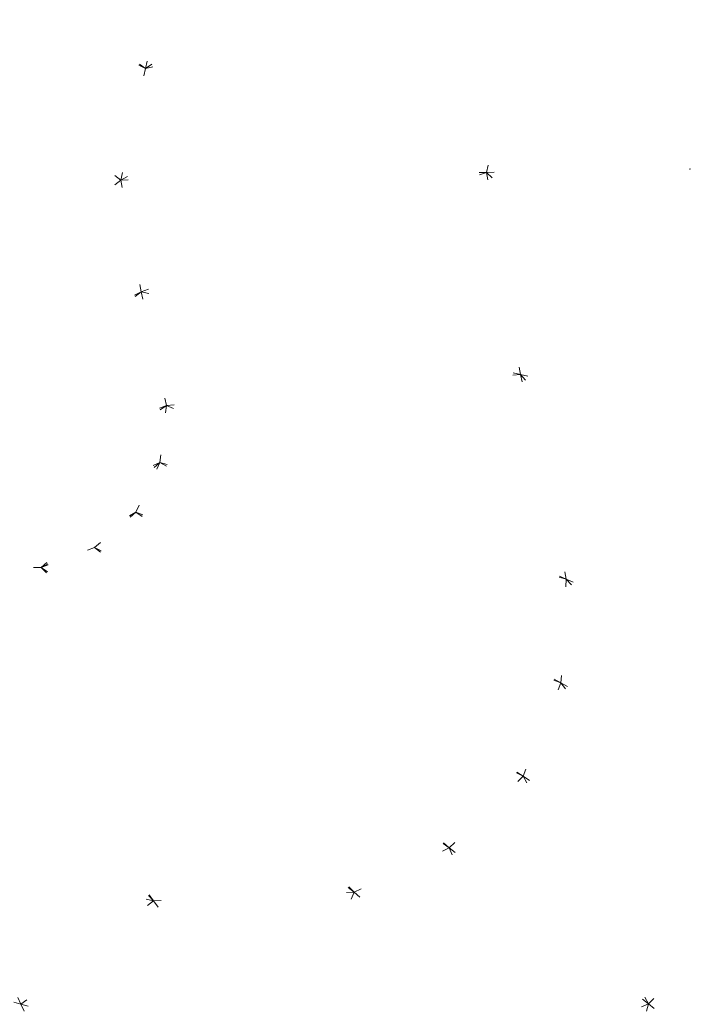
# Model space of a CAD drawing. Header units: millimetres. Extents: x 1700 to 4670, y 990 to 3874.
# Tile 66 of 110: x 3228 to 3237, y 1825 to 1838. Entities that reach past the tile are written whole.
import ezdxf

# ---------------------------------------------------------------- set-up
doc = ezdxf.new("R2010")
doc.units = ezdxf.units.MM
doc.linetypes.add('Wipeout_Contour', pattern=[1000, 0, -1000])
doc.layers.add('Nowe_320-W Umeblowanie', color=252, linetype='Continuous')

msp = doc.modelspace()

# ---------------------------------------------------------------- linework, layer by layer
at = {"layer": 'Nowe_320-W Umeblowanie', "color": 252, "linetype": 'Wipeout_Contour', "lineweight": 0, "ltscale": 46592.738701}
for p, q in [((3235.152, 1840.912), (3229.544, 1837.005)), ((3229.544, 1837.005), (3234.634, 1838.299))]:
    msp.add_line(p, q, dxfattribs=at)
at = {"layer": 'Nowe_320-W Umeblowanie', "color": 252, "linetype": 'Wipeout_Contour', "lineweight": 0, "ltscale": 46555.070161}
for p, q in [((3229.544, 1837.005), (3235.152, 1840.912)), ((3229.835, 1838.473), (3229.544, 1837.005))]:
    msp.add_line(p, q, dxfattribs=at)
at = {"layer": 'Nowe_320-W Umeblowanie', "color": 252, "linetype": 'Wipeout_Contour', "lineweight": 0, "ltscale": 46425.120061}
for p, q in [((3229.544, 1837.005), (3225.146, 1840.214)), ((3223.682, 1839.846), (3229.544, 1837.005))]:
    msp.add_line(p, q, dxfattribs=at)
at = {"layer": 'Nowe_320-W Umeblowanie', "color": 252, "linetype": 'Wipeout_Contour', "lineweight": 0, "ltscale": 46481.166664}
for p, q in [((3225.146, 1840.214), (3229.544, 1837.005)), ((3229.544, 1837.005), (3229.835, 1838.473))]:
    msp.add_line(p, q, dxfattribs=at)
at = {"layer": 'Nowe_320-W Umeblowanie', "color": 252, "linetype": 'Wipeout_Contour', "lineweight": 0, "ltscale": 46486.079498}
for p, q in [((3229.544, 1837.005), (3223.682, 1839.846)), ((3223.682, 1839.846), (3229.216, 1835.532)), ((3229.216, 1835.532), (3229.544, 1837.005))]:
    msp.add_line(p, q, dxfattribs=at)
at = {"layer": 'Nowe_320-W Umeblowanie', "color": 252, "linetype": 'Wipeout_Contour', "lineweight": 0, "ltscale": 278739.138113}
for p, q in [((3229.216, 1835.532), (3223.682, 1839.846)), ((3223.697, 1831.133), (3229.216, 1835.532))]:
    msp.add_line(p, q, dxfattribs=at)
at = {"layer": 'Nowe_320-W Umeblowanie', "color": 252, "linetype": 'Wipeout_Contour', "lineweight": 0, "ltscale": 46581.253958}
for p, q in [((3229.216, 1835.532), (3234.634, 1838.299)), ((3234.634, 1838.299), (3229.544, 1837.005)), ((3229.544, 1837.005), (3229.216, 1835.532))]:
    msp.add_line(p, q, dxfattribs=at)
at = {"layer": 'Nowe_320-W Umeblowanie', "color": 252, "linetype": 'Wipeout_Contour', "lineweight": 0, "ltscale": 46624.52577}
for p, q in [((3234.634, 1838.299), (3229.216, 1835.532)), ((3234.053, 1835.633), (3234.634, 1838.299)), ((3229.216, 1835.532), (3234.053, 1835.633))]:
    msp.add_line(p, q, dxfattribs=at)
at = {"layer": 'Nowe_320-W Umeblowanie', "color": 252, "linetype": 'Wipeout_Contour', "lineweight": 0, "ltscale": 46683.116466}
for p, q in [((3234.634, 1838.299), (3234.053, 1835.633)), ((3236.831, 1835.678), (3234.634, 1838.299)), ((3234.053, 1835.633), (3236.831, 1835.678))]:
    msp.add_line(p, q, dxfattribs=at)
at = {"layer": 'Nowe_320-W Umeblowanie', "color": 252, "linetype": 'Wipeout_Contour', "lineweight": 0, "ltscale": 46688.31261}
msp.add_line((3234.634, 1838.299), (3236.831, 1835.678), dxfattribs=at)
at = {"layer": 'Nowe_320-W Umeblowanie', "color": 252, "linetype": 'Wipeout_Contour', "lineweight": 0, "ltscale": 46611.606286}
for p, q in [((3234.053, 1835.633), (3229.216, 1835.532)), ((3229.488, 1834.055), (3234.053, 1835.633)), ((3229.216, 1835.532), (3229.488, 1834.055))]:
    msp.add_line(p, q, dxfattribs=at)
at = {"layer": 'Nowe_320-W Umeblowanie', "color": 252, "linetype": 'Wipeout_Contour', "lineweight": 0, "ltscale": 46668.462756}
for p, q in [((3234.053, 1835.633), (3229.488, 1834.055)), ((3234.501, 1832.961), (3234.053, 1835.633)), ((3229.488, 1834.055), (3234.501, 1832.961))]:
    msp.add_line(p, q, dxfattribs=at)
at = {"layer": 'Nowe_320-W Umeblowanie', "color": 252, "linetype": 'Wipeout_Contour', "lineweight": 0, "ltscale": 46740.920349}
for p, q in [((3236.831, 1835.678), (3234.053, 1835.633)), ((3234.053, 1835.633), (3237.394, 1832.362))]:
    msp.add_line(p, q, dxfattribs=at)
at = {"layer": 'Nowe_320-W Umeblowanie', "color": 252, "linetype": 'Wipeout_Contour', "lineweight": 0, "ltscale": 46741.102573}
for p, q in [((3234.053, 1835.633), (3234.501, 1832.961)), ((3237.394, 1832.362), (3234.053, 1835.633)), ((3234.501, 1832.961), (3237.394, 1832.362))]:
    msp.add_line(p, q, dxfattribs=at)
at = {"layer": 'Nowe_320-W Umeblowanie', "color": 252, "linetype": 'Wipeout_Contour', "lineweight": 0, "ltscale": 46559.626941}
for p, q in [((3229.216, 1835.532), (3223.697, 1831.133)), ((3229.488, 1834.055), (3229.216, 1835.532)), ((3223.697, 1831.133), (3229.488, 1834.055))]:
    msp.add_line(p, q, dxfattribs=at)
at = {"layer": 'Nowe_320-W Umeblowanie', "color": 252, "linetype": 'Wipeout_Contour', "lineweight": 0, "ltscale": 46559.9368}
for p, q in [((3229.488, 1834.055), (3223.697, 1831.133)), ((3225.186, 1830.726), (3229.488, 1834.055))]:
    msp.add_line(p, q, dxfattribs=at)
at = {"layer": 'Nowe_320-W Umeblowanie', "color": 252, "linetype": 'Wipeout_Contour', "lineweight": 0, "ltscale": 46597.374218}
for p, q in [((3229.488, 1834.055), (3225.186, 1830.726)), ((3229.821, 1832.553), (3229.488, 1834.055)), ((3225.186, 1830.726), (3229.821, 1832.553))]:
    msp.add_line(p, q, dxfattribs=at)
at = {"layer": 'Nowe_320-W Umeblowanie', "color": 252, "linetype": 'Wipeout_Contour', "lineweight": 0, "ltscale": 46655.972009}
for p, q in [((3229.488, 1834.055), (3229.821, 1832.553)), ((3234.501, 1832.961), (3229.488, 1834.055)), ((3229.821, 1832.553), (3234.501, 1832.961))]:
    msp.add_line(p, q, dxfattribs=at)
at = {"layer": 'Nowe_320-W Umeblowanie', "color": 252, "linetype": 'Wipeout_Contour', "lineweight": 0, "ltscale": 46722.517033}
for p, q in [((3234.501, 1832.961), (3229.821, 1832.553)), ((3235.107, 1830.255), (3234.501, 1832.961)), ((3229.821, 1832.553), (3235.107, 1830.255))]:
    msp.add_line(p, q, dxfattribs=at)
at = {"layer": 'Nowe_320-W Umeblowanie', "color": 252, "linetype": 'Wipeout_Contour', "lineweight": 0, "ltscale": 46813.836272}
for p, q in [((3234.501, 1832.961), (3238.152, 1829.008)), ((3237.394, 1832.362), (3234.501, 1832.961))]:
    msp.add_line(p, q, dxfattribs=at)
at = {"layer": 'Nowe_320-W Umeblowanie', "color": 252, "linetype": 'Wipeout_Contour', "lineweight": 0, "ltscale": 46810.306987}
for p, q in [((3238.152, 1829.008), (3234.501, 1832.961)), ((3234.501, 1832.961), (3235.107, 1830.255)), ((3235.107, 1830.255), (3238.152, 1829.008))]:
    msp.add_line(p, q, dxfattribs=at)
at = {"layer": 'Nowe_320-W Umeblowanie', "color": 252, "linetype": 'Wipeout_Contour', "lineweight": 0, "ltscale": 46599.141026}
for p, q in [((3229.821, 1832.553), (3225.186, 1830.726)), ((3226.599, 1830.382), (3229.821, 1832.553))]:
    msp.add_line(p, q, dxfattribs=at)
at = {"layer": 'Nowe_320-W Umeblowanie', "color": 252, "linetype": 'Wipeout_Contour', "lineweight": 0, "ltscale": 46626.582221}
for p, q in [((3229.821, 1832.553), (3226.599, 1830.382)), ((3229.735, 1831.799), (3229.821, 1832.553)), ((3226.599, 1830.382), (3229.735, 1831.799))]:
    msp.add_line(p, q, dxfattribs=at)
at = {"layer": 'Nowe_320-W Umeblowanie', "color": 252, "linetype": 'Wipeout_Contour', "lineweight": 0, "ltscale": 46693.817194}
for p, q in [((3229.821, 1832.553), (3229.735, 1831.799)), ((3235.107, 1830.255), (3229.821, 1832.553)), ((3229.735, 1831.799), (3235.107, 1830.255))]:
    msp.add_line(p, q, dxfattribs=at)
at = {"layer": 'Nowe_320-W Umeblowanie', "color": 252, "linetype": 'Wipeout_Contour', "lineweight": 0, "ltscale": 46628.170055}
for p, q in [((3229.735, 1831.799), (3226.599, 1830.382)), ((3228.164, 1830.411), (3229.735, 1831.799)), ((3226.599, 1830.382), (3228.164, 1830.411))]:
    msp.add_line(p, q, dxfattribs=at)
at = {"layer": 'Nowe_320-W Umeblowanie', "color": 252, "linetype": 'Wipeout_Contour', "lineweight": 0, "ltscale": 46644.518927}
for p, q in [((3229.735, 1831.799), (3228.164, 1830.411)), ((3229.417, 1831.143), (3229.735, 1831.799)), ((3228.164, 1830.411), (3229.417, 1831.143))]:
    msp.add_line(p, q, dxfattribs=at)
at = {"layer": 'Nowe_320-W Umeblowanie', "color": 252, "linetype": 'Wipeout_Contour', "lineweight": 0, "ltscale": 46707.683782}
for p, q in [((3229.735, 1831.799), (3229.417, 1831.143)), ((3235.036, 1828.886), (3229.735, 1831.799)), ((3229.417, 1831.143), (3235.036, 1828.886))]:
    msp.add_line(p, q, dxfattribs=at)
at = {"layer": 'Nowe_320-W Umeblowanie', "color": 252, "linetype": 'Wipeout_Contour', "lineweight": 0, "ltscale": 46756.763794}
for p, q in [((3235.107, 1830.255), (3229.735, 1831.799)), ((3229.735, 1831.799), (3235.036, 1828.886)), ((3235.036, 1828.886), (3235.107, 1830.255))]:
    msp.add_line(p, q, dxfattribs=at)
at = {"layer": 'Nowe_320-W Umeblowanie', "color": 252, "linetype": 'Wipeout_Contour', "lineweight": 0, "ltscale": 46645.267742}
for p, q in [((3229.417, 1831.143), (3228.164, 1830.411)), ((3228.871, 1830.677), (3229.417, 1831.143)), ((3228.164, 1830.411), (3228.871, 1830.677))]:
    msp.add_line(p, q, dxfattribs=at)
at = {"layer": 'Nowe_320-W Umeblowanie', "color": 252, "linetype": 'Wipeout_Contour', "lineweight": 0, "ltscale": 46712.030402}
for p, q in [((3229.417, 1831.143), (3228.871, 1830.677)), ((3234.536, 1827.652), (3229.417, 1831.143)), ((3228.871, 1830.677), (3234.536, 1827.652))]:
    msp.add_line(p, q, dxfattribs=at)
at = {"layer": 'Nowe_320-W Umeblowanie', "color": 252, "linetype": 'Wipeout_Contour', "lineweight": 0, "ltscale": 46770.711475}
for p, q in [((3229.417, 1831.143), (3234.536, 1827.652)), ((3235.036, 1828.886), (3229.417, 1831.143)), ((3234.536, 1827.652), (3235.036, 1828.886))]:
    msp.add_line(p, q, dxfattribs=at)
at = {"layer": 'Nowe_320-W Umeblowanie', "color": 252, "linetype": 'Wipeout_Contour', "lineweight": 0, "ltscale": 46638.983028}
for p, q in [((3225.186, 1830.726), (3229.65, 1826.004)), ((3229.65, 1826.004), (3226.599, 1830.382))]:
    msp.add_line(p, q, dxfattribs=at)
at = {"layer": 'Nowe_320-W Umeblowanie', "color": 252, "linetype": 'Wipeout_Contour', "lineweight": 0, "ltscale": 46666.225006}
for p, q in [((3229.65, 1826.004), (3225.186, 1830.726)), ((3226.989, 1826.648), (3229.65, 1826.004))]:
    msp.add_line(p, q, dxfattribs=at)
at = {"layer": 'Nowe_320-W Umeblowanie', "color": 252, "linetype": 'Wipeout_Contour', "lineweight": 0, "ltscale": 46705.418532}
for p, q in [((3228.871, 1830.677), (3228.164, 1830.411)), ((3233.559, 1826.706), (3228.871, 1830.677)), ((3228.164, 1830.411), (3233.559, 1826.706))]:
    msp.add_line(p, q, dxfattribs=at)
at = {"layer": 'Nowe_320-W Umeblowanie', "color": 252, "linetype": 'Wipeout_Contour', "lineweight": 0, "ltscale": 46772.043797}
for p, q in [((3234.536, 1827.652), (3228.871, 1830.677)), ((3228.871, 1830.677), (3233.559, 1826.706)), ((3233.559, 1826.706), (3234.536, 1827.652))]:
    msp.add_line(p, q, dxfattribs=at)
at = {"layer": 'Nowe_320-W Umeblowanie', "color": 252, "linetype": 'Wipeout_Contour', "lineweight": 0, "ltscale": 46683.649668}
for p, q in [((3228.164, 1830.411), (3226.599, 1830.382)), ((3232.302, 1826.12), (3228.164, 1830.411)), ((3226.599, 1830.382), (3232.302, 1826.12))]:
    msp.add_line(p, q, dxfattribs=at)
at = {"layer": 'Nowe_320-W Umeblowanie', "color": 252, "linetype": 'Wipeout_Contour', "lineweight": 0, "ltscale": 46760.895533}
for p, q in [((3233.559, 1826.706), (3228.164, 1830.411)), ((3228.164, 1830.411), (3232.302, 1826.12)), ((3232.302, 1826.12), (3233.559, 1826.706))]:
    msp.add_line(p, q, dxfattribs=at)
at = {"layer": 'Nowe_320-W Umeblowanie', "color": 252, "linetype": 'Wipeout_Contour', "lineweight": 0, "ltscale": 46723.586003}
for p, q in [((3232.302, 1826.12), (3226.599, 1830.382)), ((3226.599, 1830.382), (3229.65, 1826.004)), ((3229.65, 1826.004), (3232.302, 1826.12))]:
    msp.add_line(p, q, dxfattribs=at)
at = {"layer": 'Nowe_320-W Umeblowanie', "color": 252, "linetype": 'Wipeout_Contour', "lineweight": 0, "ltscale": 46850.164516}
for p, q in [((3235.107, 1830.255), (3235.036, 1828.886)), ((3238.04, 1827.305), (3235.107, 1830.255)), ((3235.036, 1828.886), (3238.04, 1827.305))]:
    msp.add_line(p, q, dxfattribs=at)
at = {"layer": 'Nowe_320-W Umeblowanie', "color": 252, "linetype": 'Wipeout_Contour', "lineweight": 0, "ltscale": 46872.740303}
for p, q in [((3238.152, 1829.008), (3235.107, 1830.255)), ((3235.107, 1830.255), (3238.04, 1827.305))]:
    msp.add_line(p, q, dxfattribs=at)
at = {"layer": 'Nowe_320-W Umeblowanie', "color": 252, "linetype": 'Wipeout_Contour', "lineweight": 0, "ltscale": 46866.815149}
for p, q in [((3235.036, 1828.886), (3234.536, 1827.652)), ((3237.4, 1825.785), (3235.036, 1828.886)), ((3234.536, 1827.652), (3237.4, 1825.785))]:
    msp.add_line(p, q, dxfattribs=at)
at = {"layer": 'Nowe_320-W Umeblowanie', "color": 252, "linetype": 'Wipeout_Contour', "lineweight": 0, "ltscale": 46895.692056}
for p, q in [((3235.036, 1828.886), (3237.4, 1825.785)), ((3238.04, 1827.305), (3235.036, 1828.886))]:
    msp.add_line(p, q, dxfattribs=at)
at = {"layer": 'Nowe_320-W Umeblowanie', "color": 252, "linetype": 'Wipeout_Contour', "lineweight": 0, "ltscale": 46866.965989}
for p, q in [((3234.536, 1827.652), (3233.559, 1826.706)), ((3236.193, 1824.646), (3234.536, 1827.652)), ((3233.559, 1826.706), (3236.193, 1824.646))]:
    msp.add_line(p, q, dxfattribs=at)
at = {"layer": 'Nowe_320-W Umeblowanie', "color": 252, "linetype": 'Wipeout_Contour', "lineweight": 0, "ltscale": 46902.515348}
for p, q in [((3237.4, 1825.785), (3234.536, 1827.652)), ((3234.536, 1827.652), (3236.193, 1824.646)), ((3236.193, 1824.646), (3237.4, 1825.785))]:
    msp.add_line(p, q, dxfattribs=at)
at = {"layer": 'Nowe_320-W Umeblowanie', "color": 252, "linetype": 'Wipeout_Contour', "lineweight": 0, "ltscale": 46725.635094}
for p, q in [((3229.65, 1826.004), (3226.989, 1826.648)), ((3226.989, 1826.648), (3227.897, 1824.638)), ((3227.897, 1824.638), (3229.65, 1826.004))]:
    msp.add_line(p, q, dxfattribs=at)
at = {"layer": 'Nowe_320-W Umeblowanie', "color": 252, "linetype": 'Wipeout_Contour', "lineweight": 0, "ltscale": 46690.449318}
for p, q in [((3227.897, 1824.638), (3226.989, 1826.648)), ((3224.721, 1825.549), (3227.897, 1824.638))]:
    msp.add_line(p, q, dxfattribs=at)
at = {"layer": 'Nowe_320-W Umeblowanie', "color": 252, "linetype": 'Wipeout_Contour', "lineweight": 0, "ltscale": 46851.70787}
for p, q in [((3233.559, 1826.706), (3232.302, 1826.12)), ((3234.64, 1823.954), (3233.559, 1826.706)), ((3232.302, 1826.12), (3234.64, 1823.954))]:
    msp.add_line(p, q, dxfattribs=at)
at = {"layer": 'Nowe_320-W Umeblowanie', "color": 252, "linetype": 'Wipeout_Contour', "lineweight": 0, "ltscale": 46891.539526}
for p, q in [((3236.193, 1824.646), (3233.559, 1826.706)), ((3233.559, 1826.706), (3234.64, 1823.954)), ((3234.64, 1823.954), (3236.193, 1824.646))]:
    msp.add_line(p, q, dxfattribs=at)
at = {"layer": 'Nowe_320-W Umeblowanie', "color": 252, "linetype": 'Wipeout_Contour', "lineweight": 0, "ltscale": 46800.893174}
for p, q in [((3232.302, 1826.12), (3229.65, 1826.004)), ((3231.286, 1823.817), (3232.302, 1826.12)), ((3229.65, 1826.004), (3231.286, 1823.817))]:
    msp.add_line(p, q, dxfattribs=at)
at = {"layer": 'Nowe_320-W Umeblowanie', "color": 252, "linetype": 'Wipeout_Contour', "lineweight": 0, "ltscale": 46853.23057}
for p, q in [((3232.302, 1826.12), (3231.286, 1823.817)), ((3234.64, 1823.954), (3232.302, 1826.12))]:
    msp.add_line(p, q, dxfattribs=at)
at = {"layer": 'Nowe_320-W Umeblowanie', "color": 252, "linetype": 'Wipeout_Contour', "lineweight": 0, "ltscale": 46776.847225}
for p, q in [((3229.65, 1826.004), (3227.897, 1824.638)), ((3231.286, 1823.817), (3229.65, 1826.004)), ((3227.897, 1824.638), (3231.286, 1823.817))]:
    msp.add_line(p, q, dxfattribs=at)
at = {"layer": 'Nowe_320-W Umeblowanie', "color": 252, "linetype": 'Wipeout_Contour', "lineweight": 0, "ltscale": 46950.173471}
for p, q in [((3237.4, 1825.785), (3236.193, 1824.646)), ((3236.193, 1824.646), (3237.438, 1823.622))]:
    msp.add_line(p, q, dxfattribs=at)
at = {"layer": 'Nowe_320-W Umeblowanie', "color": 252, "linetype": 'Wipeout_Contour', "lineweight": 0, "ltscale": 46688.119543}
msp.add_line((3227.897, 1824.638), (3224.721, 1825.549), dxfattribs=at)
at = {"layer": 'Nowe_320-W Umeblowanie', "color": 252, "linetype": 'Wipeout_Contour', "lineweight": 0, "ltscale": 46782.605743}
for p, q in [((3227.897, 1824.638), (3228.362, 1823.61)), ((3231.286, 1823.817), (3227.897, 1824.638))]:
    msp.add_line(p, q, dxfattribs=at)
at = {"layer": 'Nowe_320-W Umeblowanie', "color": 252, "linetype": 'Wipeout_Contour', "lineweight": 0, "ltscale": 46932.363395}
for p, q in [((3236.193, 1824.646), (3234.64, 1823.954)), ((3235.738, 1822.861), (3236.193, 1824.646))]:
    msp.add_line(p, q, dxfattribs=at)
at = {"layer": 'Nowe_320-W Umeblowanie', "color": 252, "linetype": 'Wipeout_Contour', "lineweight": 0, "ltscale": 46956.512501}
for p, q in [((3236.193, 1824.646), (3235.738, 1822.861)), ((3237.438, 1823.622), (3236.193, 1824.646))]:
    msp.add_line(p, q, dxfattribs=at)

doc.saveas('drawing.dxf')
